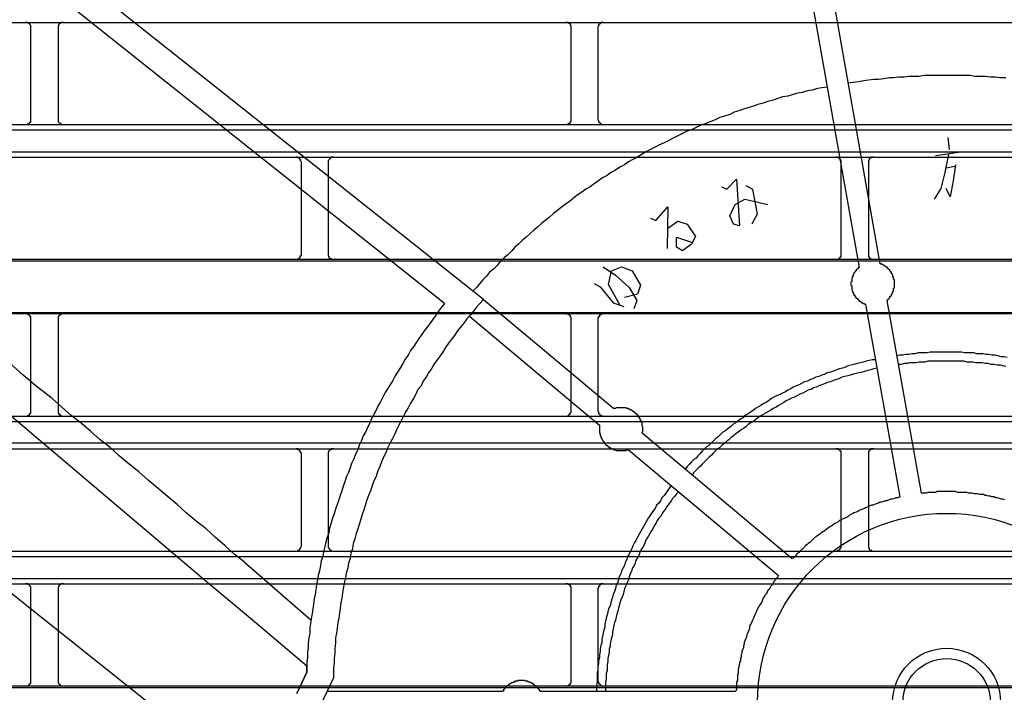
# Model space of a CAD drawing. Header units: millimetres. Extents: x 50532 to 99257, y 49161 to 61325.
# Tile 82 of 256: x 75086 to 75119, y 51844 to 51866. Entities that reach past the tile are written whole.
import ezdxf

# ---------------------------------------------------------------- set-up
doc = ezdxf.new("R2010")
doc.units = ezdxf.units.MM
doc.layers.add('AQUAREA', color=7, linetype='Continuous')

# ---------------------------------------------------------------- blocks, each defined once
blk = doc.blocks.new('SPLIT')
at = {"layer": 'AQUAREA'}
for points in [[(24542.805, -636.163), (24538.185, -632.244), (24533.565, -628.394), (24528.945, -624.473), (24524.325, -620.553), (24519.705, -616.633), (24515.085, -612.713), (24510.465, -608.863), (24505.845, -604.944), (24501.225, -601.023), (24496.605, -597.173), (24491.915, -593.253), (24487.295, -589.403), (24482.675, -585.553), (24477.985, -581.633), (24473.365, -577.783), (24468.745, -573.933), (24464.055, -570.083), (24459.435, -566.163), (24454.745, -562.313), (24450.055, -558.463)], [(24587.535, -565.673), (24593.555, -599.553)], [(24589.635, -566.163), (24595.445, -599.203)], [(24440.675, -569.594), (24539.165, -648.203)], [(24555.475, -602.844), (24517.045, -572.253)], [(24559.045, -602.494), (24521.175, -572.394)], [(24308.585, -577.013), (24877.685, -577.013)], [(24517.465, -577.503), (24517.465, -577.503), (24517.465, -577.433), (24517.465, -577.363), (24517.465, -577.294), (24517.395, -577.223), (24517.395, -577.153), (24517.325, -577.153), (24517.325, -577.083), (24517.255, -577.083), (24517.185, -577.013), (24517.115, -577.013), (24517.045, -577.013), (24516.975, -577.013)], [(24517.465, -585.903), (24517.465, -577.503)], [(24520.475, -577.013), (24520.475, -577.013), (24520.405, -577.013), (24520.335, -577.013), (24520.265, -577.013), (24520.195, -577.083), (24520.125, -577.083), (24520.125, -577.153), (24520.055, -577.153), (24520.055, -577.223), (24520.055, -577.294), (24519.985, -577.294), (24519.985, -577.363), (24519.985, -577.433), (24519.985, -577.503)], [(24519.985, -577.503), (24519.985, -585.903)], [(24567.095, -577.503), (24567.095, -577.503), (24567.095, -577.433), (24567.095, -577.363), (24567.095, -577.294), (24567.025, -577.294), (24567.025, -577.223), (24567.025, -577.153), (24566.955, -577.153), (24566.955, -577.083), (24566.885, -577.083), (24566.815, -577.083), (24566.815, -577.013), (24566.745, -577.013), (24566.675, -577.013), (24566.605, -577.013)], [(24567.095, -585.903), (24567.095, -577.503)], [(24570.035, -577.013), (24570.035, -577.013), (24569.965, -577.013), (24569.895, -577.013), (24569.825, -577.013), (24569.825, -577.083), (24569.755, -577.083), (24569.755, -577.153), (24569.685, -577.153), (24569.685, -577.223), (24569.615, -577.223), (24569.615, -577.294), (24569.615, -577.363), (24569.545, -577.433), (24569.545, -577.503)], [(24569.545, -577.503), (24569.545, -585.903)], [(24606.995, -582.123), (24606.505, -582.123), (24606.015, -582.053), (24605.595, -582.053), (24605.105, -581.983), (24604.615, -581.983), (24604.195, -581.983), (24603.705, -581.913), (24603.215, -581.913), (24602.795, -581.913), (24602.305, -581.913), (24601.815, -581.913), (24601.395, -581.913), (24600.905, -581.913), (24600.415, -581.913), (24599.995, -581.913), (24599.505, -581.913), (24599.015, -581.983), (24598.595, -581.983), (24598.105, -581.983), (24597.685, -582.053), (24597.195, -582.053), (24596.705, -582.123), (24596.285, -582.123), (24595.795, -582.194), (24595.305, -582.263), (24594.885, -582.263), (24594.395, -582.333), (24593.975, -582.403), (24593.485, -582.473), (24592.995, -582.544), (24592.575, -582.613)], [(24590.615, -582.963), (24590.125, -583.033), (24589.705, -583.103), (24589.215, -583.244), (24588.795, -583.313), (24588.305, -583.453), (24587.885, -583.523), (24587.395, -583.663), (24586.975, -583.803), (24586.485, -583.873), (24586.065, -584.013), (24585.645, -584.153), (24585.155, -584.294), (24584.735, -584.433), (24584.245, -584.573), (24583.825, -584.713), (24583.405, -584.853), (24582.915, -584.994), (24582.495, -585.133), (24582.075, -585.273), (24581.655, -585.483), (24581.165, -585.623), (24580.745, -585.763), (24580.325, -585.973), (24579.905, -586.113), (24579.485, -586.323), (24578.995, -586.463), (24578.575, -586.673), (24578.155, -586.883), (24577.735, -587.023), (24577.315, -587.233), (24576.895, -587.444), (24576.475, -587.653), (24576.055, -587.863), (24575.635, -588.073), (24575.215, -588.283), (24574.795, -588.494), (24574.375, -588.703), (24573.955, -588.913), (24573.605, -589.123), (24573.185, -589.403), (24572.765, -589.613), (24572.345, -589.823), (24571.995, -590.103), (24571.575, -590.313), (24571.155, -590.594), (24570.735, -590.803), (24570.385, -591.083), (24569.965, -591.294), (24569.615, -591.573), (24569.195, -591.853), (24568.845, -592.133), (24568.425, -592.344), (24568.075, -592.623), (24567.655, -592.903), (24567.305, -593.183), (24566.955, -593.463), (24566.535, -593.744), (24566.185, -594.023), (24565.835, -594.303), (24565.485, -594.583), (24565.065, -594.933), (24564.715, -595.213), (24564.365, -595.494), (24564.015, -595.844), (24563.665, -596.123), (24563.315, -596.403), (24562.965, -596.753), (24562.615, -597.033), (24562.265, -597.383), (24561.915, -597.663), (24561.635, -598.013), (24561.285, -598.363), (24560.935, -598.644), (24560.585, -598.994), (24560.305, -599.344), (24559.955, -599.694), (24559.605, -599.973), (24559.325, -600.323), (24558.975, -600.673), (24558.695, -601.023), (24558.415, -601.373), (24558.065, -601.723)], [(24308.585, -586.394), (24877.685, -586.394)], [(24516.975, -586.394), (24516.975, -586.394), (24517.045, -586.394), (24517.115, -586.394), (24517.185, -586.394), (24517.255, -586.323), (24517.325, -586.323), (24517.325, -586.253), (24517.395, -586.253), (24517.395, -586.183), (24517.465, -586.183), (24517.465, -586.113), (24517.465, -586.044), (24517.465, -585.973), (24517.465, -585.903)], [(24519.985, -585.903), (24519.985, -585.903), (24519.985, -585.973), (24519.985, -586.044), (24519.985, -586.113), (24520.055, -586.183), (24520.055, -586.253), (24520.125, -586.253), (24520.125, -586.323), (24520.195, -586.323), (24520.265, -586.394), (24520.335, -586.394), (24520.405, -586.394), (24520.475, -586.394)], [(24566.605, -586.394), (24566.605, -586.394), (24566.675, -586.394), (24566.745, -586.394), (24566.815, -586.394), (24566.815, -586.323), (24566.885, -586.323), (24566.955, -586.323), (24566.955, -586.253), (24567.025, -586.253), (24567.025, -586.183), (24567.025, -586.113), (24567.095, -586.113), (24567.095, -586.044), (24567.095, -585.973), (24567.095, -585.903)], [(24569.545, -585.903), (24569.545, -585.903), (24569.545, -585.973), (24569.615, -586.044), (24569.615, -586.113), (24569.615, -586.183), (24569.685, -586.183), (24569.685, -586.253), (24569.755, -586.253), (24569.755, -586.323), (24569.825, -586.323), (24569.825, -586.394), (24569.895, -586.394), (24569.965, -586.394), (24570.035, -586.394)], [(24308.585, -586.883), (24877.685, -586.883)], [(24601.675, -587.583), (24601.815, -588.703)], [(24308.585, -588.913), (24877.685, -588.913)], [(24308.585, -589.403), (24877.685, -589.403)], [(24542.315, -589.894), (24542.315, -589.894), (24542.315, -589.823), (24542.245, -589.753), (24542.245, -589.683), (24542.245, -589.613), (24542.175, -589.613), (24542.175, -589.544), (24542.105, -589.544), (24542.105, -589.473), (24542.035, -589.473), (24541.965, -589.403), (24541.895, -589.403), (24541.825, -589.403)], [(24545.255, -589.403), (24545.255, -589.403), (24545.185, -589.403), (24545.115, -589.403), (24545.045, -589.403), (24545.045, -589.473), (24544.975, -589.473), (24544.975, -589.544), (24544.905, -589.544), (24544.905, -589.613), (24544.835, -589.613), (24544.835, -589.683), (24544.765, -589.753), (24544.765, -589.823), (24544.765, -589.894)], [(24591.875, -589.894), (24591.875, -589.894), (24591.875, -589.823), (24591.875, -589.753), (24591.875, -589.683), (24591.805, -589.683), (24591.805, -589.613), (24591.805, -589.544), (24591.735, -589.544), (24591.735, -589.473), (24591.665, -589.473), (24591.595, -589.473), (24591.595, -589.403), (24591.525, -589.403), (24591.455, -589.403), (24591.385, -589.403)], [(24594.885, -589.403), (24594.885, -589.403), (24594.815, -589.403), (24594.745, -589.403), (24594.675, -589.403), (24594.675, -589.473), (24594.605, -589.473), (24594.535, -589.473), (24594.535, -589.544), (24594.465, -589.544), (24594.465, -589.613), (24594.465, -589.683), (24594.395, -589.683), (24594.395, -589.753), (24594.395, -589.823), (24594.395, -589.894)], [(24600.555, -589.263), (24602.865, -588.913)], [(24601.745, -589.123), (24601.395, -590.803)], [(24519.425, -611.594), (24518.095, -610.544), (24516.765, -609.423), (24515.505, -608.303), (24514.175, -607.253), (24512.845, -606.133), (24511.515, -605.013), (24510.185, -603.894), (24508.855, -602.844), (24507.525, -601.723), (24506.265, -600.603), (24504.935, -599.553), (24503.605, -598.433), (24502.275, -597.313), (24500.945, -596.263), (24499.615, -595.144), (24498.285, -594.023), (24496.955, -592.973), (24495.625, -591.853), (24494.295, -590.733), (24493.035, -589.683)], [(24542.315, -598.294), (24542.315, -589.894)], [(24544.765, -589.894), (24544.765, -598.294)], [(24591.875, -598.294), (24591.875, -589.894)], [(24594.395, -589.894), (24594.395, -598.294)], [(24601.535, -590.383), (24602.305, -590.244)], [(24602.375, -590.103), (24602.165, -591.573)], [(24601.395, -590.803), (24601.045, -592.273)], [(24580.885, -592.133), (24581.375, -592.344), (24582.285, -591.433), (24582.565, -595.703), (24582.005, -595.563), (24581.655, -594.794), (24582.145, -593.744), (24583.055, -593.253), (24585.155, -593.744)], [(24583.125, -591.994), (24583.755, -592.344), (24584.175, -594.653), (24583.685, -595.563)], [(24602.165, -591.573), (24601.885, -593.044)], [(24601.045, -592.273), (24600.415, -593.253)], [(24601.885, -593.044), (24601.535, -592.273)], [(24574.375, -595.003), (24574.865, -595.213), (24575.985, -593.953), (24575.915, -597.803)], [(24575.985, -595.913), (24576.895, -595.283), (24577.735, -595.563), (24578.505, -596.683), (24578.155, -597.383), (24577.315, -598.013), (24576.755, -597.663), (24576.755, -596.753), (24578.225, -597.244)], [(24541.825, -598.783), (24541.825, -598.783), (24541.895, -598.783), (24541.965, -598.783), (24542.035, -598.783), (24542.035, -598.713), (24542.105, -598.713), (24542.175, -598.644), (24542.175, -598.573), (24542.245, -598.573), (24542.245, -598.503), (24542.245, -598.433), (24542.315, -598.433), (24542.315, -598.363), (24542.315, -598.294)], [(24544.765, -598.294), (24544.765, -598.363), (24544.765, -598.433), (24544.765, -598.503), (24544.835, -598.503), (24544.835, -598.573), (24544.835, -598.644), (24544.905, -598.644), (24544.905, -598.713), (24544.975, -598.713), (24545.045, -598.713), (24545.045, -598.783), (24545.115, -598.783), (24545.185, -598.783), (24545.255, -598.783)], [(24591.385, -598.783), (24591.385, -598.783), (24591.455, -598.783), (24591.525, -598.783), (24591.595, -598.783), (24591.665, -598.783), (24591.665, -598.713), (24591.735, -598.713), (24591.735, -598.644), (24591.805, -598.644), (24591.805, -598.573), (24591.875, -598.573), (24591.875, -598.503), (24591.875, -598.433), (24591.875, -598.363), (24591.875, -598.294)], [(24594.395, -598.294), (24594.395, -598.363), (24594.395, -598.433), (24594.395, -598.503), (24594.395, -598.573), (24594.465, -598.573), (24594.465, -598.644), (24594.535, -598.644), (24594.535, -598.713), (24594.605, -598.713), (24594.605, -598.783), (24594.675, -598.783), (24594.745, -598.783), (24594.815, -598.783), (24594.885, -598.783)], [(24308.585, -598.783), (24877.685, -598.783)], [(24308.585, -598.923), (24877.685, -598.923)], [(24596.075, -602.563), (24596.145, -602.563), (24596.145, -602.494), (24596.215, -602.494), (24596.215, -602.423), (24596.285, -602.423), (24596.285, -602.353), (24596.355, -602.283), (24596.355, -602.213), (24596.425, -602.213), (24596.425, -602.144), (24596.495, -602.144), (24596.495, -602.073), (24596.495, -602.003), (24596.565, -602.003), (24596.565, -601.933), (24596.565, -601.863), (24596.635, -601.863), (24596.635, -601.794), (24596.635, -601.723), (24596.705, -601.723), (24596.705, -601.653), (24596.705, -601.583), (24596.705, -601.513), (24596.705, -601.444), (24596.775, -601.373), (24596.775, -601.303), (24596.775, -601.233), (24596.775, -601.163), (24596.775, -601.094), (24596.775, -601.023), (24596.775, -600.953), (24596.775, -600.883), (24596.775, -600.813), (24596.775, -600.744), (24596.775, -600.673), (24596.705, -600.603), (24596.705, -600.533), (24596.705, -600.463), (24596.705, -600.394), (24596.635, -600.394), (24596.635, -600.323), (24596.635, -600.253), (24596.565, -600.183), (24596.565, -600.113), (24596.495, -600.044), (24596.495, -599.973), (24596.425, -599.973), (24596.425, -599.903), (24596.355, -599.833), (24596.355, -599.763), (24596.285, -599.763), (24596.285, -599.694), (24596.215, -599.694), (24596.215, -599.623), (24596.145, -599.623), (24596.145, -599.553), (24596.075, -599.553), (24596.075, -599.483), (24596.005, -599.483), (24595.935, -599.413), (24595.865, -599.413), (24595.865, -599.344), (24595.795, -599.344), (24595.725, -599.273), (24595.655, -599.273), (24595.585, -599.273), (24595.585, -599.203), (24595.515, -599.203), (24595.445, -599.203)], [(24570.035, -599.483), (24571.155, -600.253), (24572.415, -601.373), (24573.115, -602.563), (24572.835, -603.333)], [(24571.575, -602.983), (24570.525, -601.094), (24570.805, -599.833), (24571.715, -599.483), (24572.695, -599.833), (24573.465, -601.163), (24573.185, -602.003), (24571.995, -602.283)], [(24593.555, -599.553), (24593.485, -599.553), (24593.415, -599.623), (24593.345, -599.694), (24593.275, -599.763), (24593.275, -599.833), (24593.205, -599.833), (24593.205, -599.903), (24593.135, -599.973), (24593.065, -600.044), (24593.065, -600.113), (24592.995, -600.183), (24592.995, -600.253), (24592.995, -600.323), (24592.925, -600.323), (24592.925, -600.394), (24592.925, -600.463), (24592.855, -600.533), (24592.855, -600.603), (24592.855, -600.673), (24592.855, -600.744), (24592.855, -600.813), (24592.785, -600.883), (24592.785, -600.953), (24592.785, -601.023), (24592.785, -601.094), (24592.785, -601.163), (24592.855, -601.233), (24592.855, -601.303), (24592.855, -601.373), (24592.855, -601.444), (24592.855, -601.513), (24592.855, -601.583), (24592.925, -601.653), (24592.925, -601.723), (24592.925, -601.794), (24592.995, -601.794), (24592.995, -601.863), (24592.995, -601.933), (24593.065, -601.933), (24593.065, -602.003), (24593.065, -602.073), (24593.135, -602.073), (24593.135, -602.144), (24593.135, -602.213), (24593.205, -602.213), (24593.205, -602.283), (24593.275, -602.283), (24593.275, -602.353), (24593.345, -602.353), (24593.345, -602.423), (24593.415, -602.423), (24593.415, -602.494), (24593.485, -602.494), (24593.485, -602.563), (24593.555, -602.563), (24593.555, -602.633), (24593.625, -602.633), (24593.695, -602.703), (24593.765, -602.703), (24593.765, -602.773), (24593.835, -602.773), (24593.905, -602.844), (24593.975, -602.844), (24594.045, -602.844), (24594.045, -602.913), (24594.115, -602.913)], [(24569.195, -601.023), (24569.755, -601.303), (24570.945, -602.773), (24571.925, -603.123)], [(24555.475, -602.844), (24555.195, -603.194), (24554.915, -603.544), (24554.705, -603.894), (24554.425, -604.244), (24554.145, -604.663), (24553.865, -605.013), (24553.585, -605.363), (24553.375, -605.713), (24553.095, -606.063), (24552.815, -606.483), (24552.605, -606.833), (24552.325, -607.183), (24552.115, -607.603), (24551.835, -607.953), (24551.625, -608.373), (24551.415, -608.723), (24551.135, -609.144), (24550.925, -609.494), (24550.715, -609.913), (24550.505, -610.263), (24550.225, -610.683), (24550.015, -611.033), (24549.805, -611.453), (24549.595, -611.873), (24549.385, -612.223), (24549.175, -612.644), (24548.965, -613.063), (24548.755, -613.413), (24548.615, -613.833), (24548.405, -614.253), (24548.195, -614.673), (24547.985, -615.023), (24547.845, -615.444), (24547.635, -615.863), (24547.495, -616.283), (24547.285, -616.703), (24547.145, -617.123), (24546.935, -617.544), (24546.795, -617.963), (24546.655, -618.383), (24546.445, -618.803), (24546.305, -619.223), (24546.165, -619.644), (24546.025, -620.063), (24545.885, -620.483), (24545.745, -620.903), (24545.605, -621.323), (24545.465, -621.744), (24545.325, -622.163), (24545.185, -622.583), (24545.045, -623.003), (24544.905, -623.494), (24544.835, -623.913), (24544.695, -624.333), (24544.555, -624.753), (24544.485, -625.173), (24544.345, -625.663), (24544.275, -626.083), (24544.135, -626.503), (24544.065, -626.923), (24543.995, -627.413), (24543.855, -627.833), (24543.785, -628.253), (24543.715, -628.673), (24543.645, -629.163), (24543.575, -629.583), (24543.505, -630.003), (24543.435, -630.494), (24543.365, -630.913), (24543.295, -631.333), (24543.225, -631.823), (24543.155, -632.244), (24543.085, -632.663), (24543.085, -633.153), (24543.015, -633.573), (24542.945, -634.063), (24542.945, -634.483), (24542.875, -634.903), (24542.875, -635.394), (24542.805, -635.813), (24542.805, -636.303), (24542.805, -636.723)], [(24559.045, -602.494), (24558.695, -602.844), (24558.415, -603.194), (24558.135, -603.544), (24557.855, -603.894), (24557.505, -604.244), (24557.225, -604.663), (24556.945, -605.013), (24556.665, -605.363), (24556.385, -605.783), (24556.105, -606.133), (24555.825, -606.483), (24555.545, -606.903), (24555.335, -607.253), (24555.055, -607.673), (24554.775, -608.023), (24554.495, -608.444), (24554.285, -608.794), (24554.005, -609.213), (24553.795, -609.563), (24553.515, -609.983), (24553.305, -610.403), (24553.025, -610.753), (24552.815, -611.173), (24552.605, -611.594), (24552.325, -612.013), (24552.115, -612.433), (24551.905, -612.783), (24551.695, -613.203), (24551.485, -613.623), (24551.275, -614.044), (24551.065, -614.463), (24550.855, -614.883), (24550.645, -615.303), (24550.435, -615.723), (24550.225, -616.144), (24550.085, -616.563), (24549.875, -616.983), (24549.665, -617.403), (24549.525, -617.823), (24549.315, -618.313), (24549.175, -618.733), (24548.965, -619.153), (24548.825, -619.573), (24548.685, -619.994), (24548.475, -620.483), (24548.335, -620.903), (24548.195, -621.323), (24548.055, -621.813), (24547.915, -622.233), (24547.775, -622.653), (24547.635, -623.144), (24547.495, -623.563), (24547.355, -623.983), (24547.215, -624.473), (24547.075, -624.894), (24547.005, -625.383), (24546.865, -625.803), (24546.795, -626.294), (24546.655, -626.713), (24546.585, -627.133), (24546.445, -627.623), (24546.375, -628.044), (24546.235, -628.533), (24546.165, -629.023), (24546.095, -629.444), (24546.025, -629.933), (24545.955, -630.353), (24545.885, -630.844), (24545.815, -631.263), (24545.745, -631.753), (24545.675, -632.173), (24545.605, -632.663), (24545.535, -633.153), (24545.465, -633.573), (24545.465, -634.063), (24545.395, -634.553), (24545.395, -634.973), (24545.325, -635.463), (24545.325, -635.883), (24545.255, -636.373), (24545.255, -636.863), (24545.255, -637.283)], [(24559.045, -602.494), (24571.015, -612.503)], [(24594.115, -602.913), (24597.265, -620.623)], [(24596.075, -602.563), (24599.225, -620.273)], [(24308.585, -603.683), (24877.685, -603.683)], [(24308.585, -603.753), (24877.685, -603.753)], [(24517.465, -604.244), (24517.465, -604.244), (24517.465, -604.173), (24517.465, -604.103), (24517.465, -604.033), (24517.395, -604.033), (24517.395, -603.963), (24517.325, -603.963), (24517.325, -603.894), (24517.255, -603.894), (24517.255, -603.823), (24517.185, -603.823), (24517.115, -603.823), (24517.115, -603.753), (24517.045, -603.753), (24516.975, -603.753)], [(24520.475, -603.753), (24520.475, -603.753), (24520.405, -603.753), (24520.335, -603.753), (24520.335, -603.823), (24520.265, -603.823), (24520.195, -603.823), (24520.195, -603.894), (24520.125, -603.894), (24520.125, -603.963), (24520.055, -603.963), (24520.055, -604.033), (24519.985, -604.033), (24519.985, -604.103), (24519.985, -604.173), (24519.985, -604.244)], [(24567.095, -604.244), (24567.095, -604.244), (24567.095, -604.173), (24567.095, -604.103), (24567.025, -604.103), (24567.025, -604.033), (24567.025, -603.963), (24566.955, -603.963), (24566.955, -603.894), (24566.885, -603.894), (24566.885, -603.823), (24566.815, -603.823), (24566.745, -603.823), (24566.675, -603.823), (24566.675, -603.753), (24566.605, -603.753)], [(24570.035, -603.753), (24570.035, -603.753), (24569.965, -603.753), (24569.965, -603.823), (24569.895, -603.823), (24569.825, -603.823), (24569.825, -603.894), (24569.755, -603.894), (24569.685, -603.894), (24569.685, -603.963), (24569.685, -604.033), (24569.615, -604.033), (24569.615, -604.103), (24569.615, -604.173), (24569.545, -604.173), (24569.545, -604.244)], [(24517.465, -612.713), (24517.465, -604.244)], [(24519.985, -604.244), (24519.985, -612.713)], [(24557.785, -604.033), (24569.685, -614.044)], [(24567.095, -612.713), (24567.095, -604.244)], [(24569.545, -604.244), (24569.545, -612.713)], [(24607.135, -607.813), (24606.855, -607.744), (24606.575, -607.744), (24606.295, -607.673), (24606.015, -607.603), (24605.735, -607.603), (24605.455, -607.533), (24605.175, -607.533), (24604.895, -607.463), (24604.615, -607.463), (24604.335, -607.463), (24604.055, -607.394), (24603.775, -607.394), (24603.495, -607.394), (24603.215, -607.394), (24602.935, -607.323), (24602.655, -607.323), (24602.375, -607.323), (24602.095, -607.323), (24601.815, -607.323), (24601.535, -607.323), (24601.185, -607.323), (24600.905, -607.323), (24600.625, -607.323), (24600.345, -607.323), (24600.065, -607.323), (24599.785, -607.394), (24599.505, -607.394), (24599.225, -607.394), (24598.945, -607.394), (24598.665, -607.463), (24598.385, -607.463), (24598.105, -607.533), (24597.825, -607.533), (24597.545, -607.603), (24597.265, -607.603), (24596.985, -607.673)], [(24595.025, -608.023), (24594.745, -608.023), (24594.465, -608.094), (24594.185, -608.163), (24593.905, -608.233), (24593.625, -608.303), (24593.345, -608.373), (24593.065, -608.444), (24592.785, -608.513), (24592.505, -608.583), (24592.225, -608.723), (24592.015, -608.794), (24591.735, -608.863), (24591.455, -608.933), (24591.175, -609.073), (24590.895, -609.144), (24590.615, -609.213), (24590.405, -609.353), (24590.125, -609.423), (24589.845, -609.563), (24589.565, -609.633), (24589.285, -609.773), (24589.075, -609.844), (24588.795, -609.983), (24588.515, -610.053), (24588.235, -610.194), (24588.025, -610.333), (24587.745, -610.403), (24587.465, -610.544), (24587.255, -610.683), (24586.975, -610.823), (24586.765, -610.963), (24586.485, -611.103), (24586.205, -611.244), (24585.995, -611.313), (24585.715, -611.453), (24585.505, -611.594), (24585.225, -611.803), (24585.015, -611.944), (24584.735, -612.083), (24584.525, -612.223), (24584.245, -612.363), (24584.035, -612.503), (24583.825, -612.644), (24583.545, -612.853), (24583.335, -612.994), (24583.055, -613.133), (24582.845, -613.344), (24582.635, -613.483), (24582.425, -613.623), (24582.145, -613.833), (24581.935, -613.973), (24581.725, -614.183), (24581.515, -614.323), (24581.305, -614.533), (24581.025, -614.673), (24580.815, -614.883), (24580.605, -615.094), (24580.395, -615.233), (24580.185, -615.444), (24579.975, -615.653), (24579.765, -615.863), (24579.555, -616.003), (24579.345, -616.213), (24579.135, -616.423), (24578.925, -616.633), (24578.715, -616.844), (24578.575, -617.053), (24578.365, -617.194), (24578.155, -617.403), (24577.945, -617.613), (24577.735, -617.823), (24577.595, -618.033)], [(24606.995, -608.653), (24606.715, -608.583), (24606.505, -608.513), (24606.225, -608.513), (24605.945, -608.444), (24605.665, -608.444), (24605.385, -608.373), (24605.105, -608.373), (24604.825, -608.303), (24604.545, -608.303), (24604.265, -608.303), (24603.985, -608.233), (24603.705, -608.233), (24603.425, -608.233), (24603.145, -608.163), (24602.935, -608.163), (24602.655, -608.163), (24602.375, -608.163), (24602.095, -608.163), (24601.815, -608.163), (24601.535, -608.163), (24601.255, -608.163), (24600.975, -608.163), (24600.695, -608.163), (24600.415, -608.163), (24600.135, -608.163), (24599.855, -608.163), (24599.575, -608.233), (24599.295, -608.233), (24599.015, -608.233), (24598.735, -608.303), (24598.455, -608.303), (24598.175, -608.303), (24597.965, -608.373), (24597.685, -608.373), (24597.405, -608.444), (24597.125, -608.444)], [(24595.165, -608.794), (24594.885, -608.863), (24594.605, -608.933), (24594.325, -609.003), (24594.115, -609.073), (24593.835, -609.144), (24593.555, -609.213), (24593.275, -609.283), (24592.995, -609.353), (24592.715, -609.423), (24592.505, -609.494), (24592.225, -609.563), (24591.945, -609.633), (24591.665, -609.773), (24591.455, -609.844), (24591.175, -609.913), (24590.895, -610.053), (24590.615, -610.123), (24590.405, -610.194), (24590.125, -610.333), (24589.845, -610.403), (24589.635, -610.544), (24589.355, -610.613), (24589.145, -610.753), (24588.865, -610.823), (24588.585, -610.963), (24588.375, -611.103), (24588.095, -611.173), (24587.885, -611.313), (24587.605, -611.453), (24587.395, -611.523), (24587.115, -611.663), (24586.835, -611.803), (24586.625, -611.944), (24586.415, -612.083), (24586.135, -612.223), (24585.925, -612.363), (24585.645, -612.503), (24585.435, -612.644), (24585.225, -612.783), (24584.945, -612.923), (24584.735, -613.063), (24584.455, -613.203), (24584.245, -613.344), (24584.035, -613.553), (24583.825, -613.694), (24583.545, -613.833), (24583.335, -613.973), (24583.125, -614.183), (24582.915, -614.323), (24582.705, -614.463), (24582.425, -614.673), (24582.215, -614.813), (24582.005, -615.023), (24581.795, -615.163), (24581.585, -615.373), (24581.375, -615.513), (24581.165, -615.723), (24580.955, -615.863), (24580.745, -616.073), (24580.535, -616.213), (24580.325, -616.423), (24580.115, -616.633), (24579.975, -616.773), (24579.765, -616.983), (24579.555, -617.194), (24579.345, -617.403), (24579.135, -617.613), (24578.995, -617.753), (24578.785, -617.963), (24578.575, -618.173), (24578.365, -618.383), (24578.225, -618.594)], [(24537.065, -626.573), (24536.155, -625.873), (24535.315, -625.103), (24534.405, -624.333), (24533.565, -623.563), (24532.655, -622.863), (24531.745, -622.094), (24530.905, -621.323), (24529.995, -620.553), (24529.155, -619.853), (24528.245, -619.083), (24527.405, -618.313), (24526.495, -617.613), (24525.585, -616.844), (24524.745, -616.073), (24523.835, -615.373), (24522.995, -614.603), (24522.085, -613.833), (24521.175, -613.133), (24520.335, -612.363), (24519.425, -611.594)], [(24516.975, -613.203), (24516.975, -613.203), (24517.045, -613.203), (24517.115, -613.203), (24517.185, -613.203), (24517.185, -613.133), (24517.255, -613.133), (24517.325, -613.133), (24517.325, -613.063), (24517.395, -613.063), (24517.395, -612.994), (24517.395, -612.923), (24517.465, -612.923), (24517.465, -612.853), (24517.465, -612.783), (24517.465, -612.713)], [(24519.985, -612.713), (24519.985, -612.713), (24519.985, -612.783), (24519.985, -612.853), (24519.985, -612.923), (24520.055, -612.923), (24520.055, -612.994), (24520.055, -613.063), (24520.125, -613.063), (24520.195, -613.133), (24520.265, -613.133), (24520.265, -613.203), (24520.335, -613.203), (24520.405, -613.203), (24520.475, -613.203)], [(24566.605, -613.203), (24566.605, -613.203), (24566.675, -613.203), (24566.745, -613.203), (24566.815, -613.133), (24566.885, -613.133), (24566.885, -613.063), (24566.955, -613.063), (24566.955, -612.994), (24567.025, -612.994), (24567.025, -612.923), (24567.025, -612.853), (24567.095, -612.853), (24567.095, -612.783), (24567.095, -612.713)], [(24569.545, -612.713), (24569.545, -612.713), (24569.545, -612.783), (24569.615, -612.783), (24569.615, -612.853), (24569.615, -612.923), (24569.615, -612.994), (24569.685, -612.994), (24569.685, -613.063), (24569.755, -613.063), (24569.755, -613.133), (24569.825, -613.133), (24569.895, -613.133), (24569.895, -613.203), (24569.965, -613.203), (24570.035, -613.203)], [(24573.605, -614.744), (24573.605, -614.673), (24573.675, -614.603), (24573.675, -614.533), (24573.675, -614.463), (24573.675, -614.394), (24573.675, -614.323), (24573.675, -614.253), (24573.675, -614.183), (24573.605, -614.113), (24573.605, -614.044), (24573.605, -613.973), (24573.605, -613.903), (24573.605, -613.833), (24573.535, -613.763), (24573.535, -613.694), (24573.535, -613.623), (24573.465, -613.623), (24573.465, -613.553), (24573.465, -613.483), (24573.395, -613.483), (24573.395, -613.413), (24573.395, -613.344), (24573.325, -613.344), (24573.325, -613.273), (24573.255, -613.273), (24573.255, -613.203), (24573.255, -613.133), (24573.185, -613.133), (24573.185, -613.063), (24573.115, -613.063), (24573.115, -612.994), (24573.045, -612.994), (24573.045, -612.923), (24572.975, -612.923), (24572.975, -612.853), (24572.905, -612.853), (24572.835, -612.783), (24572.765, -612.783), (24572.765, -612.713), (24572.695, -612.713), (24572.625, -612.644), (24572.555, -612.644), (24572.485, -612.573), (24572.415, -612.573), (24572.345, -612.573), (24572.345, -612.503), (24572.275, -612.503), (24572.205, -612.503), (24572.135, -612.433), (24572.065, -612.433), (24571.995, -612.433), (24571.925, -612.433), (24571.855, -612.433), (24571.785, -612.433), (24571.715, -612.433), (24571.645, -612.433), (24571.575, -612.433), (24571.505, -612.433), (24571.435, -612.433), (24571.365, -612.433), (24571.295, -612.433), (24571.225, -612.433), (24571.155, -612.503), (24571.085, -612.503), (24571.015, -612.503)], [(24308.585, -613.203), (24877.685, -613.203)], [(24308.585, -613.694), (24877.685, -613.694)], [(24569.685, -614.044), (24569.685, -614.113), (24569.685, -614.183), (24569.685, -614.253), (24569.685, -614.323), (24569.685, -614.394), (24569.685, -614.463), (24569.685, -614.533), (24569.685, -614.603), (24569.685, -614.673), (24569.685, -614.744), (24569.755, -614.813), (24569.755, -614.883), (24569.755, -614.953), (24569.755, -615.023), (24569.825, -615.023), (24569.825, -615.094), (24569.825, -615.163), (24569.895, -615.233), (24569.895, -615.303), (24569.965, -615.373), (24569.965, -615.444), (24570.035, -615.513), (24570.105, -615.583), (24570.105, -615.653), (24570.175, -615.653), (24570.175, -615.723), (24570.245, -615.794), (24570.315, -615.863), (24570.385, -615.863), (24570.385, -615.933), (24570.455, -615.933), (24570.455, -616.003), (24570.525, -616.003), (24570.595, -616.073), (24570.665, -616.073), (24570.665, -616.144), (24570.735, -616.144), (24570.805, -616.144), (24570.805, -616.213), (24570.875, -616.213), (24570.945, -616.213), (24571.015, -616.283), (24571.085, -616.283), (24571.155, -616.283), (24571.225, -616.353), (24571.295, -616.353), (24571.365, -616.353), (24571.435, -616.353), (24571.505, -616.353), (24571.575, -616.353), (24571.645, -616.353), (24571.715, -616.353), (24571.785, -616.353), (24571.855, -616.353), (24571.925, -616.353), (24571.995, -616.353), (24572.065, -616.353), (24572.135, -616.353), (24572.135, -616.283), (24572.205, -616.283), (24572.275, -616.283), (24572.345, -616.283)], [(24573.605, -614.744), (24587.395, -626.294)], [(24308.585, -615.653), (24877.685, -615.653)], [(24308.585, -616.213), (24877.685, -616.213)], [(24542.315, -616.703), (24542.315, -616.633), (24542.315, -616.563), (24542.245, -616.563), (24542.245, -616.494), (24542.245, -616.423), (24542.175, -616.423), (24542.175, -616.353), (24542.105, -616.353), (24542.105, -616.283), (24542.035, -616.283), (24542.035, -616.213), (24541.965, -616.213), (24541.895, -616.213), (24541.825, -616.213)], [(24545.255, -616.213), (24545.255, -616.213), (24545.185, -616.213), (24545.115, -616.213), (24545.045, -616.213), (24545.045, -616.283), (24544.975, -616.283), (24544.905, -616.283), (24544.905, -616.353), (24544.835, -616.353), (24544.835, -616.423), (24544.835, -616.494), (24544.765, -616.494), (24544.765, -616.563), (24544.765, -616.633), (24544.765, -616.703)], [(24572.345, -616.283), (24586.135, -627.833)], [(24591.875, -616.703), (24591.875, -616.633), (24591.875, -616.563), (24591.875, -616.494), (24591.875, -616.423), (24591.805, -616.423), (24591.805, -616.353), (24591.735, -616.353), (24591.735, -616.283), (24591.665, -616.283), (24591.665, -616.213), (24591.595, -616.213), (24591.525, -616.213), (24591.455, -616.213), (24591.385, -616.213)], [(24594.885, -616.213), (24594.885, -616.213), (24594.815, -616.213), (24594.745, -616.213), (24594.675, -616.213), (24594.605, -616.213), (24594.605, -616.283), (24594.535, -616.283), (24594.535, -616.353), (24594.465, -616.353), (24594.465, -616.423), (24594.395, -616.423), (24594.395, -616.494), (24594.395, -616.563), (24594.395, -616.633), (24594.395, -616.703)], [(24542.315, -625.103), (24542.315, -616.703)], [(24544.765, -616.703), (24544.765, -625.103)], [(24591.875, -625.103), (24591.875, -616.703)], [(24594.395, -616.703), (24594.395, -625.103)], [(24576.265, -619.573), (24576.125, -619.783), (24575.985, -619.994), (24575.775, -620.273), (24575.635, -620.483), (24575.425, -620.694), (24575.285, -620.973), (24575.145, -621.183), (24574.935, -621.394), (24574.795, -621.673), (24574.655, -621.883), (24574.515, -622.094), (24574.305, -622.373), (24574.165, -622.583), (24574.025, -622.863), (24573.885, -623.073), (24573.745, -623.353), (24573.605, -623.563), (24573.465, -623.844), (24573.325, -624.053), (24573.185, -624.333), (24573.045, -624.613), (24572.905, -624.823), (24572.765, -625.103), (24572.695, -625.313), (24572.555, -625.594), (24572.415, -625.873), (24572.275, -626.083), (24572.205, -626.363), (24572.065, -626.644), (24571.995, -626.923), (24571.855, -627.133), (24571.715, -627.413), (24571.645, -627.694), (24571.505, -627.973), (24571.435, -628.183), (24571.365, -628.463), (24571.225, -628.744), (24571.155, -629.023), (24571.085, -629.303), (24570.945, -629.583), (24570.875, -629.863), (24570.805, -630.073), (24570.735, -630.353), (24570.665, -630.633), (24570.525, -630.913), (24570.455, -631.194), (24570.385, -631.473), (24570.315, -631.753), (24570.245, -632.033), (24570.175, -632.313), (24570.175, -632.594), (24570.105, -632.873), (24570.035, -633.153), (24569.965, -633.433), (24569.895, -633.713), (24569.895, -633.994), (24569.825, -634.273), (24569.755, -634.553), (24569.755, -634.833), (24569.685, -635.113), (24569.685, -635.394), (24569.615, -635.673), (24569.615, -635.953), (24569.545, -636.233), (24569.545, -636.513), (24569.475, -636.794), (24569.475, -637.073), (24569.475, -637.353), (24569.475, -637.633), (24569.405, -637.913), (24569.405, -638.194), (24569.405, -638.473)], [(24576.965, -620.133), (24576.755, -620.344), (24576.615, -620.553), (24576.405, -620.763), (24576.265, -620.973), (24576.125, -621.183), (24575.915, -621.463), (24575.775, -621.673), (24575.635, -621.883), (24575.495, -622.094), (24575.355, -622.373), (24575.145, -622.583), (24575.005, -622.794), (24574.865, -623.073), (24574.725, -623.283), (24574.585, -623.563), (24574.445, -623.773), (24574.305, -623.983), (24574.165, -624.263), (24574.025, -624.473), (24573.885, -624.753), (24573.815, -624.963), (24573.675, -625.244), (24573.535, -625.453), (24573.395, -625.733), (24573.325, -625.944), (24573.185, -626.223), (24573.045, -626.433), (24572.975, -626.713), (24572.835, -626.994), (24572.695, -627.203), (24572.625, -627.483), (24572.485, -627.763), (24572.415, -627.973), (24572.345, -628.253), (24572.205, -628.533), (24572.135, -628.744), (24571.995, -629.023), (24571.925, -629.303), (24571.855, -629.583), (24571.785, -629.794), (24571.645, -630.073), (24571.575, -630.353), (24571.505, -630.633), (24571.435, -630.844), (24571.365, -631.123), (24571.295, -631.403), (24571.225, -631.683), (24571.155, -631.963), (24571.085, -632.173), (24571.015, -632.453), (24570.945, -632.733), (24570.875, -633.013), (24570.875, -633.294), (24570.805, -633.573), (24570.735, -633.853), (24570.665, -634.133), (24570.665, -634.344), (24570.595, -634.623), (24570.595, -634.903), (24570.525, -635.183), (24570.455, -635.463), (24570.455, -635.744), (24570.385, -636.023), (24570.385, -636.303), (24570.385, -636.583), (24570.315, -636.863), (24570.315, -637.144), (24570.315, -637.423), (24570.245, -637.633), (24570.245, -637.913), (24570.245, -638.194), (24570.245, -638.473)], [(24606.925, -620.903), (24606.715, -620.833), (24606.575, -620.833), (24606.435, -620.763), (24606.225, -620.694), (24606.085, -620.694), (24605.945, -620.623), (24605.735, -620.623), (24605.595, -620.553), (24605.455, -620.553), (24605.245, -620.483), (24605.105, -620.483), (24604.965, -620.413), (24604.755, -620.413), (24604.615, -620.413), (24604.405, -620.344), (24604.265, -620.344), (24604.125, -620.344), (24603.915, -620.273), (24603.775, -620.273), (24603.565, -620.273), (24603.425, -620.203), (24603.285, -620.203), (24603.075, -620.203), (24602.935, -620.203), (24602.725, -620.203), (24602.585, -620.203), (24602.375, -620.133), (24602.235, -620.133), (24602.095, -620.133), (24601.885, -620.133), (24601.745, -620.133), (24601.535, -620.133), (24601.395, -620.133), (24601.255, -620.133), (24601.045, -620.133), (24600.905, -620.133), (24600.695, -620.133), (24600.555, -620.203), (24600.345, -620.203), (24600.205, -620.203), (24600.065, -620.203), (24599.855, -620.203), (24599.715, -620.273), (24599.505, -620.273), (24599.365, -620.273), (24599.225, -620.273)], [(24597.265, -620.623), (24597.055, -620.694), (24596.915, -620.694), (24596.775, -620.763), (24596.565, -620.833), (24596.425, -620.833), (24596.285, -620.903), (24596.075, -620.973), (24595.935, -620.973), (24595.795, -621.044), (24595.585, -621.113), (24595.445, -621.113), (24595.305, -621.183), (24595.095, -621.253), (24594.955, -621.323), (24594.815, -621.394), (24594.675, -621.394), (24594.465, -621.463), (24594.325, -621.533), (24594.185, -621.603), (24594.045, -621.673), (24593.835, -621.744), (24593.695, -621.813), (24593.555, -621.883), (24593.415, -621.953), (24593.275, -622.023), (24593.065, -622.094), (24592.925, -622.163), (24592.785, -622.233), (24592.645, -622.303), (24592.505, -622.444), (24592.365, -622.513), (24592.225, -622.583), (24592.015, -622.653), (24591.875, -622.723), (24591.735, -622.794), (24591.595, -622.933), (24591.455, -623.003), (24591.315, -623.073), (24591.175, -623.144), (24591.035, -623.283), (24590.895, -623.353), (24590.755, -623.423), (24590.615, -623.563), (24590.475, -623.633), (24590.335, -623.773), (24590.195, -623.844), (24590.055, -623.913), (24589.915, -624.053), (24589.775, -624.123), (24589.635, -624.263), (24589.495, -624.333), (24589.355, -624.473), (24589.285, -624.544), (24589.145, -624.683), (24589.005, -624.823), (24588.865, -624.894), (24588.725, -625.033), (24588.585, -625.103), (24588.515, -625.244), (24588.375, -625.383), (24588.235, -625.453), (24588.095, -625.594), (24588.025, -625.733), (24587.885, -625.803), (24587.745, -625.944), (24587.675, -626.083), (24587.535, -626.223), (24587.395, -626.294)], [(24308.585, -625.594), (24877.685, -625.594)], [(24541.825, -625.594), (24541.825, -625.594), (24541.895, -625.594), (24541.965, -625.594), (24542.035, -625.523), (24542.105, -625.523), (24542.105, -625.453), (24542.175, -625.453), (24542.175, -625.383), (24542.245, -625.383), (24542.245, -625.313), (24542.245, -625.244), (24542.315, -625.173), (24542.315, -625.103)], [(24544.765, -625.103), (24544.765, -625.103), (24544.765, -625.173), (24544.765, -625.244), (24544.835, -625.313), (24544.835, -625.383), (24544.905, -625.383), (24544.905, -625.453), (24544.975, -625.453), (24544.975, -625.523), (24545.045, -625.523), (24545.045, -625.594), (24545.115, -625.594), (24545.185, -625.594), (24545.255, -625.594)], [(24591.385, -625.594), (24591.385, -625.594), (24591.455, -625.594), (24591.525, -625.594), (24591.595, -625.594), (24591.595, -625.523), (24591.665, -625.523), (24591.735, -625.523), (24591.735, -625.453), (24591.805, -625.453), (24591.805, -625.383), (24591.805, -625.313), (24591.875, -625.313), (24591.875, -625.244), (24591.875, -625.173), (24591.875, -625.103)], [(24594.395, -625.103), (24594.395, -625.103), (24594.395, -625.173), (24594.395, -625.244), (24594.395, -625.313), (24594.465, -625.313), (24594.465, -625.383), (24594.465, -625.453), (24594.535, -625.453), (24594.535, -625.523), (24594.605, -625.523), (24594.675, -625.523), (24594.675, -625.594), (24594.745, -625.594), (24594.815, -625.594), (24594.885, -625.594)], [(24308.585, -626.083), (24877.685, -626.083)], [(24537.065, -626.573), (24543.225, -631.963)], [(24308.585, -628.113), (24877.685, -628.113)], [(24586.135, -627.833), (24586.065, -627.973), (24585.925, -628.113), (24585.855, -628.253), (24585.715, -628.394), (24585.645, -628.533), (24585.575, -628.673), (24585.435, -628.813), (24585.365, -628.953), (24585.295, -629.094), (24585.155, -629.233), (24585.085, -629.373), (24585.015, -629.513), (24584.875, -629.653), (24584.805, -629.794), (24584.735, -629.933), (24584.665, -630.073), (24584.595, -630.283), (24584.525, -630.423), (24584.385, -630.563), (24584.315, -630.703), (24584.245, -630.844), (24584.175, -630.983), (24584.105, -631.123), (24584.035, -631.333), (24583.965, -631.473), (24583.895, -631.613), (24583.825, -631.753), (24583.755, -631.963), (24583.685, -632.103), (24583.615, -632.244), (24583.545, -632.383), (24583.475, -632.523), (24583.475, -632.733), (24583.405, -632.873), (24583.335, -633.013), (24583.265, -633.223), (24583.195, -633.363), (24583.195, -633.503), (24583.125, -633.644), (24583.055, -633.853), (24582.985, -633.994), (24582.985, -634.133), (24582.915, -634.344), (24582.915, -634.483), (24582.845, -634.623), (24582.775, -634.833), (24582.775, -634.973), (24582.705, -635.113), (24582.705, -635.323), (24582.635, -635.463), (24582.635, -635.673), (24582.565, -635.813), (24582.565, -635.953), (24582.495, -636.163), (24582.495, -636.303), (24582.425, -636.444), (24582.425, -636.653), (24582.425, -636.794), (24582.355, -637.003), (24582.355, -637.144), (24582.355, -637.283), (24582.355, -637.494), (24582.285, -637.633), (24582.285, -637.844), (24582.285, -637.983), (24582.285, -638.194), (24582.285, -638.333), (24582.215, -638.473)], [(24308.585, -628.603), (24877.685, -628.603)], [(24517.465, -629.094), (24517.465, -629.094), (24517.465, -629.023), (24517.465, -628.953), (24517.465, -628.883), (24517.395, -628.813), (24517.395, -628.744), (24517.325, -628.744), (24517.325, -628.673), (24517.255, -628.673), (24517.185, -628.603), (24517.115, -628.603), (24517.045, -628.603), (24516.975, -628.603)], [(24517.465, -637.494), (24517.465, -629.094)], [(24520.475, -628.603), (24520.475, -628.603), (24520.405, -628.603), (24520.335, -628.603), (24520.265, -628.603), (24520.195, -628.673), (24520.125, -628.673), (24520.125, -628.744), (24520.055, -628.744), (24520.055, -628.813), (24520.055, -628.883), (24519.985, -628.883), (24519.985, -628.953), (24519.985, -629.023), (24519.985, -629.094)], [(24519.985, -629.094), (24519.985, -637.494)], [(24567.095, -629.094), (24567.095, -629.094), (24567.095, -629.023), (24567.095, -628.953), (24567.095, -628.883), (24567.025, -628.883), (24567.025, -628.813), (24567.025, -628.744), (24566.955, -628.744), (24566.955, -628.673), (24566.885, -628.673), (24566.815, -628.673), (24566.815, -628.603), (24566.745, -628.603), (24566.675, -628.603), (24566.605, -628.603)], [(24567.095, -637.494), (24567.095, -629.094)], [(24570.035, -628.603), (24570.035, -628.603), (24569.965, -628.603), (24569.895, -628.603), (24569.825, -628.603), (24569.825, -628.673), (24569.755, -628.673), (24569.755, -628.744), (24569.685, -628.744), (24569.685, -628.813), (24569.615, -628.813), (24569.615, -628.883), (24569.615, -628.953), (24569.545, -629.023), (24569.545, -629.094)], [(24569.545, -629.094), (24569.545, -637.494)], [(24542.805, -636.723), (24542.805, -636.163)], [(24542.805, -636.723), (24541.895, -638.683)], [(24541.895, -638.683), (24542.805, -636.723)], [(24544.135, -639.663), (24545.255, -637.283)], [(24308.585, -637.983), (24877.685, -637.983)], [(24308.585, -638.123), (24877.685, -638.123)], [(24516.975, -637.983), (24516.975, -637.983), (24517.045, -637.983), (24517.115, -637.983), (24517.185, -637.983), (24517.255, -637.913), (24517.325, -637.913), (24517.325, -637.844), (24517.395, -637.844), (24517.395, -637.773), (24517.465, -637.773), (24517.465, -637.703), (24517.465, -637.633), (24517.465, -637.563), (24517.465, -637.494)], [(24519.985, -637.494), (24519.985, -637.494), (24519.985, -637.563), (24519.985, -637.633), (24519.985, -637.703), (24520.055, -637.773), (24520.055, -637.844), (24520.125, -637.844), (24520.125, -637.913), (24520.195, -637.913), (24520.265, -637.983), (24520.335, -637.983), (24520.405, -637.983), (24520.475, -637.983)], [(24564.225, -638.473), (24564.225, -638.473), (24564.225, -638.403), (24564.155, -638.333), (24564.085, -638.263), (24564.015, -638.194), (24563.945, -638.123), (24563.875, -638.053), (24563.805, -637.983), (24563.735, -637.913), (24563.665, -637.844), (24563.595, -637.844), (24563.595, -637.773), (24563.525, -637.773), (24563.455, -637.703), (24563.385, -637.703), (24563.315, -637.633), (24563.245, -637.633), (24563.175, -637.633), (24563.105, -637.563), (24563.035, -637.563), (24562.965, -637.563), (24562.895, -637.563), (24562.825, -637.494), (24562.755, -637.494), (24562.685, -637.494), (24562.615, -637.494), (24562.545, -637.494), (24562.475, -637.494), (24562.405, -637.494), (24562.335, -637.494), (24562.265, -637.494), (24562.195, -637.494), (24562.195, -637.563), (24562.125, -637.563), (24562.055, -637.563), (24561.985, -637.563), (24561.915, -637.563), (24561.915, -637.633), (24561.845, -637.633), (24561.775, -637.633), (24561.705, -637.703), (24561.635, -637.703), (24561.565, -637.773), (24561.495, -637.773), (24561.425, -637.844), (24561.355, -637.844), (24561.355, -637.913), (24561.285, -637.913), (24561.285, -637.983), (24561.215, -637.983), (24561.215, -638.053), (24561.145, -638.053), (24561.145, -638.123), (24561.075, -638.123), (24561.075, -638.194), (24561.005, -638.194), (24561.005, -638.263), (24560.935, -638.263), (24560.935, -638.333), (24560.865, -638.333), (24560.865, -638.403), (24560.865, -638.473), (24560.795, -638.473)], [(24566.605, -637.983), (24566.605, -637.983), (24566.675, -637.983), (24566.745, -637.983), (24566.815, -637.983), (24566.815, -637.913), (24566.885, -637.913), (24566.955, -637.913), (24566.955, -637.844), (24567.025, -637.844), (24567.025, -637.773), (24567.025, -637.703), (24567.095, -637.703), (24567.095, -637.633), (24567.095, -637.563), (24567.095, -637.494)], [(24569.545, -637.494), (24569.545, -637.494), (24569.545, -637.563), (24569.615, -637.633), (24569.615, -637.703), (24569.615, -637.773), (24569.685, -637.773), (24569.685, -637.844), (24569.755, -637.844), (24569.755, -637.913), (24569.825, -637.913), (24569.825, -637.983), (24569.895, -637.983), (24569.965, -637.983), (24570.035, -637.983)], [(24544.695, -638.473), (24560.795, -638.473)], [(24564.225, -638.473), (24582.215, -638.473)]]:
    blk.add_lwpolyline(points, dxfattribs=at)
for points in [[(24849.6, -639.495), (24849.6, -502.51), (24738.553, -391.463), (24601.569, -391.463), (24464.585, -391.463), (24353.537, -502.51), (24353.537, -639.495), (24353.537, -776.479), (24464.585, -887.526), (24601.569, -887.526), (24738.553, -887.526), (24849.6, -776.479), (24849.6, -639.495)], [(24618.931, -639.495), (24618.931, -629.906), (24611.157, -622.133), (24601.569, -622.133), (24591.98, -622.133), (24584.207, -629.906), (24584.207, -639.495), (24584.207, -649.083), (24591.98, -656.857), (24601.569, -656.857), (24611.157, -656.857), (24618.931, -649.083), (24618.931, -639.495)], [(24606.529, -639.495), (24606.529, -636.755), (24604.309, -634.534), (24601.569, -634.534), (24598.829, -634.534), (24596.608, -636.755), (24596.608, -639.495), (24596.608, -642.234), (24598.829, -644.455), (24601.569, -644.455), (24604.309, -644.455), (24606.529, -642.234), (24606.529, -639.495)], [(24605.587, -639.495), (24605.587, -637.276), (24603.788, -635.477), (24601.569, -635.477), (24599.35, -635.477), (24597.55, -637.276), (24597.55, -639.495), (24597.55, -641.714), (24599.35, -643.513), (24601.569, -643.513), (24603.788, -643.513), (24605.587, -641.714), (24605.587, -639.495)]]:
    blk.add_open_spline(points, degree=3, knots=[0, 0, 0, 0, 1, 1, 1, 2, 2, 2, 3, 3, 3, 4, 4, 4, 4], dxfattribs=at)

msp = doc.modelspace()

# ---------------------------------------------------------------- block references
at = {"lineweight": 13, "xscale": 0.3627524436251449, "yscale": 0.3627524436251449, "zscale": 0.3627524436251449}
msp.add_blockref('SPLIT', (66192.57, 52075.7, 0), dxfattribs=at)

doc.saveas('drawing.dxf')
